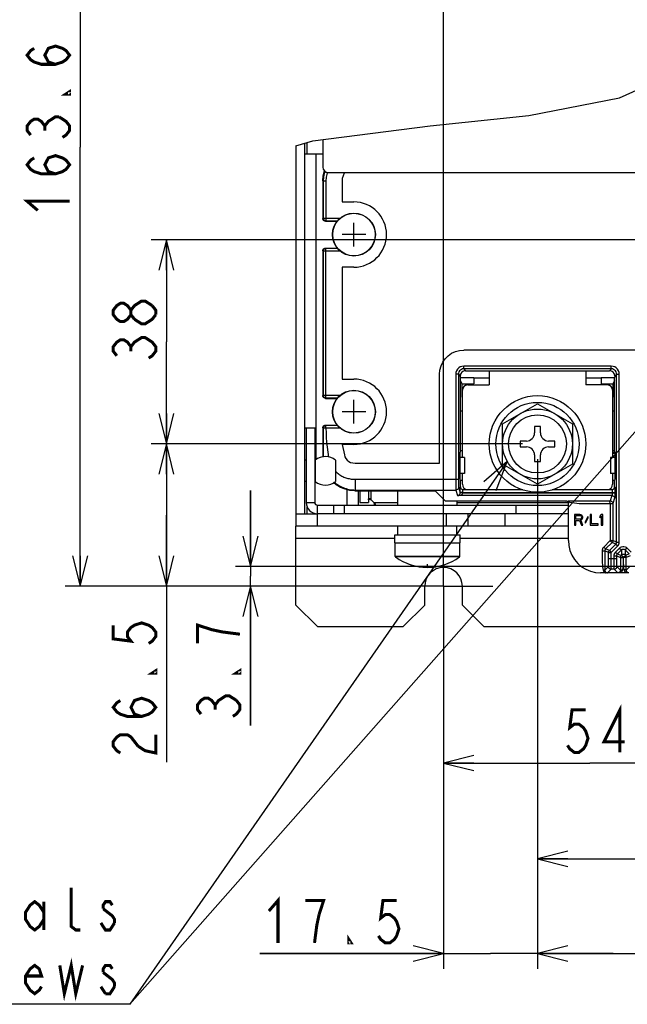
# Model space of a CAD drawing. Extents: x 29 to 410, y 35 to 287.
# Tile 24 of 46: x 203 to 243, y 74 to 139. Entities that reach past the tile are written whole.
import ezdxf

# ---------------------------------------------------------------- set-up
doc = ezdxf.new("R2010")
doc.units = 0
doc.header["$LTSCALE"] = 23.1
doc.linetypes.add('CENTER', pattern=[0.6, 0.375, -0.075, 0.075, -0.075])
doc.layers.get('0').update_dxf_attribs({"linetype": 'CONTINUOUS'})
for name, color, linetype in [('ALL_CURVE', 7, 'CONTINUOUS'), ('ALL_DIM', 7, 'CONTINUOUS'), ('ALL_NOTE', 7, 'CONTINUOUS'), ('DEFAULT_1', 7, 'CENTER')]:
    doc.layers.add(name, color=color, linetype=linetype)
doc.dimstyles.get("Standard").update_dxf_attribs({"dimtxt": 2.5, "dimasz": 2.5, "dimexe": 1.25, "dimexo": 0.625, "dimtad": 1, "dimcen": 2.5, "dimazin": 3, "dimtfac": 1, "dimtmove": 0, "dimatfit": 3})

# ---------------------------------------------------------------- blocks, each defined once
blk = doc.blocks.new('_OPEN')
at = {"color": 0, "linetype": 'BYBLOCK'}
for p, q in [((0, 0), (-1, 0.25)), ((-1, -0.25), (0, 0)), ((-1, 0), (0, 0))]:
    blk.add_line(p, q, dxfattribs=at)
blk = doc.blocks.new('*D13')
at = {"layer": 'ALL_DIM', "color": 2, "linetype": 'CONTINUOUS'}
for p, q in [((237.052, 110.441), (237.052, 76.845)), ((230.857, 101.06), (230.857, 76.845)), ((230.857, 77.845), (218.734, 77.845)), ((218.734, 77.845), (233.955, 77.845)), ((242.052, 77.845), (233.955, 77.845)), ((237.052, 77.845), (242.052, 77.845))]:
    blk.add_line(p, q, dxfattribs=at)
at = {"layer": 'ALL_DIM', "color": 2, "linetype": 'CONTINUOUS', "xscale": 2, "yscale": 2, "zscale": 2}
blk.add_blockref('_OPEN', (230.857, 77.845), dxfattribs=at)
at = {"layer": 'ALL_DIM', "color": 2, "linetype": 'CONTINUOUS', "xscale": 2, "yscale": 2, "zscale": 2, "rotation": 180}
blk.add_blockref('_OPEN', (237.052, 77.845), dxfattribs=at)
blk = doc.blocks.new('*D14')
at = {"layer": 'ALL_DIM', "color": 2, "linetype": 'CONTINUOUS'}
for p, q in [((237.052, 110.441), (237.052, 76.845)), ((293.692, 110.441), (293.692, 76.845)), ((237.052, 77.845), (265.372, 77.845)), ((293.692, 77.845), (265.372, 77.845))]:
    blk.add_line(p, q, dxfattribs=at)
at = {"layer": 'ALL_DIM', "color": 2, "linetype": 'CONTINUOUS', "xscale": 2, "yscale": 2, "zscale": 2, "rotation": 180}
blk.add_blockref('_OPEN', (237.052, 77.845), dxfattribs=at)
at = {"layer": 'ALL_DIM', "color": 2, "linetype": 'CONTINUOUS', "xscale": 2, "yscale": 2, "zscale": 2}
blk.add_blockref('_OPEN', (293.692, 77.845), dxfattribs=at)
blk = doc.blocks.new('*D16')
at = {"layer": 'ALL_DIM', "color": 2, "linetype": 'CONTINUOUS'}
for p, q in [((254.044, 123.893), (254.044, 83.091)), ((237.052, 110.441), (237.052, 83.091)), ((237.052, 84.091), (245.548, 84.091)), ((254.044, 84.091), (245.548, 84.091))]:
    blk.add_line(p, q, dxfattribs=at)
at = {"layer": 'ALL_DIM', "color": 2, "linetype": 'CONTINUOUS', "xscale": 2, "yscale": 2, "zscale": 2, "rotation": 180}
blk.add_blockref('_OPEN', (237.052, 84.091), dxfattribs=at)
at = {"layer": 'ALL_DIM', "color": 2, "linetype": 'CONTINUOUS', "xscale": 2, "yscale": 2, "zscale": 2}
blk.add_blockref('_OPEN', (254.044, 84.091), dxfattribs=at)
blk = doc.blocks.new('*D17')
at = {"layer": 'ALL_DIM', "color": 2, "linetype": 'CONTINUOUS'}
for p, q in [((250.15, 102.37), (250.15, 89.404)), ((230.857, 101.06), (230.857, 89.404)), ((230.857, 90.404), (240.504, 90.404)), ((250.15, 90.404), (240.504, 90.404))]:
    blk.add_line(p, q, dxfattribs=at)
at = {"layer": 'ALL_DIM', "color": 2, "linetype": 'CONTINUOUS', "xscale": 2, "yscale": 2, "zscale": 2, "rotation": 180}
blk.add_blockref('_OPEN', (230.857, 90.404), dxfattribs=at)
at = {"layer": 'ALL_DIM', "color": 2, "linetype": 'CONTINUOUS', "xscale": 2, "yscale": 2, "zscale": 2}
blk.add_blockref('_OPEN', (250.15, 90.404), dxfattribs=at)
blk = doc.blocks.new('*D19')
at = {"layer": 'ALL_DIM', "color": 2, "linetype": 'CONTINUOUS'}
for p, q in [((218.126, 103.37), (218.126, 108.37)), ((218.126, 108.37), (218.126, 102.715)), ((249.15, 103.37), (217.126, 103.37)), ((218.126, 92.878), (218.126, 102.715)), ((229.857, 102.06), (217.126, 102.06)), ((218.126, 102.06), (218.126, 92.878))]:
    blk.add_line(p, q, dxfattribs=at)
at = {"layer": 'ALL_DIM', "color": 2, "linetype": 'CONTINUOUS', "xscale": 2, "yscale": 2, "zscale": 2}
for p, rotation in [((218.126, 103.37), 270), ((218.126, 102.06), 90)]:
    blk.add_blockref('_OPEN', p, dxfattribs=dict(at, rotation=rotation))
blk = doc.blocks.new('*D20')
at = {"layer": 'ALL_DIM', "color": 2, "linetype": 'CONTINUOUS'}
for p, q in [((236.052, 111.441), (211.573, 111.441)), ((212.573, 111.441), (212.573, 106.751)), ((212.573, 102.06), (212.573, 106.751)), ((212.573, 106.751), (212.573, 90.464)), ((229.857, 102.06), (211.573, 102.06))]:
    blk.add_line(p, q, dxfattribs=at)
at = {"layer": 'ALL_DIM', "color": 2, "linetype": 'CONTINUOUS', "xscale": 2, "yscale": 2, "zscale": 2}
for p, rotation in [((212.573, 111.441), 90), ((212.573, 102.06), 270)]:
    blk.add_blockref('_OPEN', p, dxfattribs=dict(at, rotation=rotation))
blk = doc.blocks.new('*D21')
at = {"layer": 'ALL_DIM', "color": 2, "linetype": 'CONTINUOUS'}
for p, q in [((253.044, 124.893), (211.573, 124.893)), ((212.573, 124.893), (212.573, 118.167)), ((212.573, 111.441), (212.573, 118.167)), ((236.052, 111.441), (211.573, 111.441))]:
    blk.add_line(p, q, dxfattribs=at)
at = {"layer": 'ALL_DIM', "color": 2, "linetype": 'CONTINUOUS', "xscale": 2, "yscale": 2, "zscale": 2}
for p, rotation in [((212.573, 124.893), 90), ((212.573, 111.441), 270)]:
    blk.add_blockref('_OPEN', p, dxfattribs=dict(at, rotation=rotation))
blk = doc.blocks.new('*D22')
at = {"layer": 'ALL_DIM', "color": 2, "linetype": 'CONTINUOUS'}
for p, q in [((265.629, 159.959), (205.892, 159.959)), ((206.892, 159.959), (206.892, 131.01)), ((206.892, 102.06), (206.892, 131.01)), ((229.857, 102.06), (205.892, 102.06))]:
    blk.add_line(p, q, dxfattribs=at)
at = {"layer": 'ALL_DIM', "color": 2, "linetype": 'CONTINUOUS', "xscale": 2, "yscale": 2, "zscale": 2}
for p, rotation in [((206.892, 159.959), 90), ((206.892, 102.06), 270)]:
    blk.add_blockref('_OPEN', p, dxfattribs=dict(at, rotation=rotation))
blk = doc.blocks.new('*D28')
at = {"layer": 'ALL_DIM', "color": 2, "linetype": 'CONTINUOUS'}
for p, q in [((230.857, 103.06), (230.857, 195.357)), ((264.682, 189.402), (264.682, 195.357)), ((230.857, 194.357), (247.77, 194.357)), ((264.682, 194.357), (247.77, 194.357)), ((264.682, 182.765), (264.682, 187.36)), ((264.682, 169.809), (264.682, 180.808))]:
    blk.add_line(p, q, dxfattribs=at)
at = {"layer": 'ALL_DIM', "color": 2, "linetype": 'CONTINUOUS', "xscale": 2, "yscale": 2, "zscale": 2, "rotation": 180}
blk.add_blockref('_OPEN', (230.857, 194.357), dxfattribs=at)
at = {"layer": 'ALL_DIM', "color": 2, "linetype": 'CONTINUOUS', "xscale": 2, "yscale": 2, "zscale": 2}
blk.add_blockref('_OPEN', (264.682, 194.357), dxfattribs=at)
blk = doc.blocks.new('*D29')
at = {"layer": 'ALL_DIM', "color": 2, "linetype": 'CONTINUOUS'}
for p, q in [((230.857, 103.06), (230.857, 189.301)), ((265.744, 164.676), (265.744, 189.301)), ((230.857, 188.301), (248.301, 188.301)), ((265.744, 188.301), (248.301, 188.301))]:
    blk.add_line(p, q, dxfattribs=at)
at = {"layer": 'ALL_DIM', "color": 2, "linetype": 'CONTINUOUS', "xscale": 2, "yscale": 2, "zscale": 2, "rotation": 180}
blk.add_blockref('_OPEN', (230.857, 188.301), dxfattribs=at)
at = {"layer": 'ALL_DIM', "color": 2, "linetype": 'CONTINUOUS', "xscale": 2, "yscale": 2, "zscale": 2}
blk.add_blockref('_OPEN', (265.744, 188.301), dxfattribs=at)
blk = doc.blocks.new('*D30')
at = {"layer": 'ALL_DIM', "color": 2, "linetype": 'CONTINUOUS'}
for p, q in [((230.857, 103.06), (230.857, 182.751)), ((266.629, 160.959), (266.629, 182.751)), ((230.857, 181.751), (248.743, 181.751)), ((266.629, 181.751), (248.743, 181.751))]:
    blk.add_line(p, q, dxfattribs=at)
at = {"layer": 'ALL_DIM', "color": 2, "linetype": 'CONTINUOUS', "xscale": 2, "yscale": 2, "zscale": 2, "rotation": 180}
blk.add_blockref('_OPEN', (230.857, 181.751), dxfattribs=at)
at = {"layer": 'ALL_DIM', "color": 2, "linetype": 'CONTINUOUS', "xscale": 2, "yscale": 2, "zscale": 2}
blk.add_blockref('_OPEN', (266.629, 181.751), dxfattribs=at)
blk = doc.blocks.new('*D33')
at = {"layer": 'ALL_DIM', "color": 2, "linetype": 'CONTINUOUS'}
for p, q in [((230.857, 103.06), (230.857, 201.911)), ((291.133, 160.959), (291.133, 201.911)), ((230.857, 200.911), (260.995, 200.911)), ((291.133, 200.911), (260.995, 200.911))]:
    blk.add_line(p, q, dxfattribs=at)
at = {"layer": 'ALL_DIM', "color": 2, "linetype": 'CONTINUOUS', "xscale": 2, "yscale": 2, "zscale": 2, "rotation": 180}
blk.add_blockref('_OPEN', (230.857, 200.911), dxfattribs=at)
at = {"layer": 'ALL_DIM', "color": 2, "linetype": 'CONTINUOUS', "xscale": 2, "yscale": 2, "zscale": 2}
blk.add_blockref('_OPEN', (291.133, 200.911), dxfattribs=at)
blk = doc.blocks.new('*D34')
at = {"layer": 'ALL_DIM', "color": 2, "linetype": 'CONTINUOUS'}
for p, q in [((230.857, 103.06), (230.857, 207.702)), ((290.234, 201.948), (290.234, 207.702)), ((230.857, 206.702), (260.545, 206.702)), ((290.234, 206.702), (260.545, 206.702)), ((290.234, 164.556), (290.234, 199.821))]:
    blk.add_line(p, q, dxfattribs=at)
at = {"layer": 'ALL_DIM', "color": 2, "linetype": 'CONTINUOUS', "xscale": 2, "yscale": 2, "zscale": 2, "rotation": 180}
blk.add_blockref('_OPEN', (230.857, 206.702), dxfattribs=at)
at = {"layer": 'ALL_DIM', "color": 2, "linetype": 'CONTINUOUS', "xscale": 2, "yscale": 2, "zscale": 2}
blk.add_blockref('_OPEN', (290.234, 206.702), dxfattribs=at)

msp = doc.modelspace()

# ---------------------------------------------------------------- linework, layer by layer
at = {"color": 7, "linetype": 'CONTINUOUS'}
for p, q in [((242.461, 134.268), (247.606, 136.565)), ((236.485, 133.096), (242.461, 134.268)), ((229.963, 132.414), (236.485, 133.096)), ((222.245, 131.421), (229.963, 132.414)), ((221.122, 131.089), (222.245, 131.421)), ((221.122, 131.089), (221.122, 106.025)), ((222.892, 130.557), (221.689, 130.557)), ((222.432, 130.557), (222.432, 110.401)), ((222.892, 128.788), (222.892, 126.309)), ((222.92, 128.76), (222.892, 128.788)), ((222.92, 128.76), (222.92, 126.337)), ((224.159, 128.76), (224.159, 127.399)), ((224.159, 127.399), (224.945, 127.399)), ((222.892, 126.309), (222.92, 126.337)), ((222.92, 126.337), (224.047, 126.337)), ((223.069, 126.132), (223.097, 126.16)), ((223.069, 126.132), (223.84, 126.132)), ((223.097, 126.16), (223.866, 126.16)), ((222.892, 124.185), (222.892, 114.627)), ((222.92, 124.157), (222.892, 124.185)), ((222.92, 124.157), (222.92, 114.655)), ((224.047, 124.157), (222.92, 124.157)), ((223.097, 124.334), (223.069, 124.362)), ((223.069, 124.362), (223.841, 124.362)), ((223.097, 114.478), (223.097, 124.334)), ((223.866, 124.334), (223.097, 124.334)), ((224.159, 123.095), (224.159, 115.717)), ((224.945, 123.095), (224.159, 123.095)), ((246.259, 117.633), (232.188, 117.633)), ((232.188, 116.394), (232.188, 116.571)), ((241.917, 116.571), (232.188, 116.571)), ((232.188, 116.394), (232.308, 116.274)), ((241.917, 116.394), (232.188, 116.394)), ((232.308, 116.274), (241.796, 116.274)), ((233.866, 116.274), (233.866, 115.335)), ((240.238, 116.274), (240.238, 115.335)), ((241.917, 116.394), (241.796, 116.274)), ((241.917, 116.394), (241.917, 116.571)), ((224.159, 115.717), (224.945, 115.717)), ((230.595, 110.173), (230.595, 116.04)), ((231.657, 116.04), (231.657, 109.111)), ((231.834, 116.04), (231.657, 116.04)), ((231.834, 116.04), (231.954, 115.92)), ((231.834, 116.04), (231.834, 109.111)), ((231.954, 115.92), (231.954, 115.866)), ((231.97, 115.82), (231.954, 115.866)), ((232.081, 115.406), (231.964, 115.609)), ((231.964, 113.636), (231.964, 115.609)), ((231.97, 115.609), (231.97, 115.82)), ((231.97, 115.82), (232.852, 115.82)), ((232.852, 115.82), (232.855, 115.811)), ((232.852, 115.82), (232.852, 115.409)), ((232.855, 115.811), (232.855, 115.406)), ((232.855, 115.811), (233.866, 115.811)), ((240.238, 115.811), (241.247, 115.811)), ((241.247, 115.811), (241.25, 115.82)), ((241.247, 115.811), (241.247, 115.406)), ((241.25, 115.82), (241.25, 115.409)), ((241.25, 115.82), (242.135, 115.82)), ((242.141, 115.609), (242.024, 115.406)), ((242.15, 115.866), (242.135, 115.82)), ((242.135, 115.609), (242.135, 115.82)), ((242.141, 113.636), (242.141, 115.609)), ((242.271, 116.04), (242.15, 115.92)), ((242.15, 115.92), (242.15, 115.866)), ((242.271, 104.967), (242.271, 116.04)), ((242.271, 116.04), (242.448, 116.04)), ((242.448, 104.967), (242.448, 116.04)), ((232.081, 115.409), (232.852, 115.409)), ((232.096, 113.636), (232.081, 115.406)), ((232.081, 115.406), (232.855, 115.406)), ((232.096, 110.556), (232.096, 114.981)), ((232.45, 115.335), (233.866, 115.335)), ((232.852, 115.409), (232.855, 115.406)), ((241.654, 115.335), (240.238, 115.335)), ((241.247, 115.406), (241.25, 115.409)), ((241.247, 115.406), (242.024, 115.406)), ((241.25, 115.409), (242.024, 115.409)), ((242.024, 115.406), (242.008, 113.636)), ((242.008, 114.981), (242.008, 110.556)), ((222.892, 114.627), (222.92, 114.655)), ((222.92, 114.655), (224.047, 114.655)), ((223.069, 114.45), (223.097, 114.478)), ((223.069, 114.45), (223.84, 114.45)), ((223.097, 114.478), (223.866, 114.478)), ((231.964, 113.636), (232.096, 113.636)), ((231.973, 111.003), (231.973, 113.636)), ((234.751, 112.77), (237.052, 114.098)), ((237.052, 114.098), (239.353, 112.77)), ((242.008, 113.636), (242.141, 113.636)), ((242.132, 111.003), (242.132, 113.636)), ((221.689, 112.503), (222.432, 112.503)), ((221.795, 112.503), (221.795, 107.583)), ((222.92, 112.475), (222.892, 112.503)), ((222.892, 112.503), (222.892, 110.581)), ((223.097, 112.652), (223.069, 112.68)), ((223.069, 112.68), (223.841, 112.68)), ((223.866, 112.652), (223.097, 112.652)), ((223.098, 112.475), (223.098, 112.652)), ((224.047, 112.475), (223.098, 112.475)), ((234.751, 110.113), (234.751, 112.77)), ((236.857, 112.592), (236.857, 112.167)), ((237.247, 112.592), (236.857, 112.592)), ((237.247, 112.167), (237.247, 112.592)), ((239.353, 112.77), (239.353, 110.113)), ((224.159, 111.413), (224.322, 110.715)), ((224.945, 111.413), (224.159, 111.413)), ((235.902, 111.636), (235.902, 111.247)), ((236.326, 111.636), (235.902, 111.636)), ((235.902, 111.247), (236.326, 111.247)), ((238.203, 111.636), (237.778, 111.636)), ((237.778, 111.247), (238.203, 111.247)), ((238.203, 111.247), (238.203, 111.636)), ((221.795, 110.379), (221.689, 110.379)), ((222.392, 110.379), (222.361, 110.379)), ((222.392, 110.379), (222.392, 108.963)), ((223.737, 110.379), (223.737, 108.963)), ((231.973, 111.003), (231.942, 110.91)), ((231.942, 109.14), (231.942, 110.91)), ((232.238, 110.556), (231.942, 110.556)), ((231.973, 111.003), (232.096, 111.003)), ((232.238, 110.556), (232.238, 109.494)), ((236.857, 110.716), (236.857, 110.291)), ((237.247, 110.291), (237.247, 110.716)), ((241.867, 110.556), (241.867, 109.494)), ((242.162, 110.556), (241.867, 110.556)), ((242.008, 111.003), (242.132, 111.003)), ((242.008, 110.899), (242.162, 110.899)), ((242.008, 110.828), (242.162, 110.828)), ((242.162, 110.91), (242.132, 111.003)), ((242.162, 110.91), (242.162, 109.14)), ((225.034, 110.173), (230.595, 110.173)), ((237.052, 108.784), (234.751, 110.113)), ((236.857, 110.291), (237.247, 110.291)), ((239.353, 110.113), (237.052, 108.784)), ((232.238, 109.494), (231.942, 109.494)), ((231.973, 109.047), (231.942, 109.14)), ((232.096, 108.786), (232.096, 109.494)), ((242.162, 109.494), (241.867, 109.494)), ((242.008, 109.494), (242.008, 108.786)), ((242.162, 109.14), (242.132, 109.047)), ((221.795, 108.963), (221.689, 108.963)), ((222.392, 108.963), (222.361, 108.963)), ((231.842, 108.581), (231.957, 108.236)), ((231.963, 108.6), (231.973, 108.609)), ((231.973, 108.609), (231.973, 109.047)), ((231.973, 109.047), (232.096, 109.047)), ((232.14, 108.423), (232.15, 108.432)), ((236.085, 108.423), (232.14, 108.423)), ((232.15, 108.432), (236.062, 108.432)), ((241.964, 108.423), (238.019, 108.423)), ((238.042, 108.432), (241.955, 108.432)), ((241.955, 108.432), (241.964, 108.423)), ((242.008, 109.047), (242.132, 109.047)), ((242.132, 108.609), (242.132, 109.047)), ((242.132, 108.609), (242.141, 108.6)), ((225.015, 108.347), (225.034, 108.404)), ((225.015, 108.347), (230.143, 108.347)), ((225.034, 108.404), (231.666, 108.404)), ((225.335, 108.347), (225.335, 107.583)), ((225.911, 107.804), (225.936, 107.799)), ((225.936, 107.799), (226.078, 107.756)), ((227.83, 107.406), (227.83, 108.347)), ((230.319, 108.338), (230.979, 107.679)), ((231.666, 108.404), (231.786, 108.041)), ((241.964, 108.041), (231.786, 108.041)), ((231.957, 108.246), (242.147, 108.246)), ((232.134, 108.236), (231.957, 108.236)), ((232.134, 108.218), (231.957, 108.227)), ((232.134, 108.218), (242.147, 108.218)), ((241.964, 108.041), (241.846, 107.688)), ((241.97, 108.246), (241.97, 108.218)), ((242.141, 107.864), (242.023, 107.511)), ((242.147, 108.246), (242.147, 108.218)), ((221.795, 107.583), (222.361, 107.583)), ((222.538, 106.025), (222.538, 107.406)), ((223.6, 107.406), (223.6, 106.839)), ((224.308, 107.406), (224.308, 106.839)), ((225.335, 107.583), (225.901, 107.583)), ((238.911, 107.679), (230.979, 107.679)), ((231.76, 107.406), (231.76, 107.679)), ((235.636, 106.839), (235.636, 107.406)), ((239.088, 105.069), (239.088, 107.502)), ((240.278, 107.511), (240.86, 107.511)), ((241.846, 107.511), (241.846, 105.069)), ((241.941, 107.511), (242.023, 107.511)), ((242.023, 107.511), (242.023, 105.069)), ((221.122, 106.839), (221.689, 106.839)), ((239.088, 106.839), (222.538, 106.839)), ((231.034, 106.839), (231.034, 106.025)), ((232.45, 106.839), (232.45, 106.025)), ((234.928, 106.025), (234.928, 106.839)), ((239.492, 106.794), (239.492, 106.086)), ((239.846, 106.794), (239.492, 106.794)), ((239.581, 106.493), (239.581, 106.718)), ((239.581, 106.718), (239.861, 106.718)), ((239.861, 106.493), (239.581, 106.493)), ((239.92, 106.779), (239.846, 106.794)), ((239.861, 106.718), (239.905, 106.703)), ((239.905, 106.508), (239.861, 106.493)), ((239.905, 106.703), (239.935, 106.673)), ((239.935, 106.538), (239.905, 106.508)), ((239.979, 106.734), (239.92, 106.779)), ((239.935, 106.673), (239.949, 106.628)), ((239.949, 106.583), (239.935, 106.538)), ((239.949, 106.628), (239.949, 106.583)), ((240.023, 106.673), (239.979, 106.734)), ((239.979, 106.462), (240.023, 106.523)), ((240.038, 106.628), (240.023, 106.673)), ((240.023, 106.523), (240.038, 106.568)), ((240.038, 106.568), (240.038, 106.628)), ((240.362, 106.643), (240.171, 106.267)), ((240.215, 106.236), (240.407, 106.613)), ((240.407, 106.613), (240.362, 106.643)), ((240.613, 106.794), (240.525, 106.794)), ((240.525, 106.794), (240.525, 106.086)), ((240.613, 106.176), (240.613, 106.794)), ((241.262, 106.794), (241.174, 106.688)), ((241.174, 106.688), (241.174, 106.568)), ((241.174, 106.568), (241.262, 106.673)), ((241.351, 106.794), (241.262, 106.794)), ((241.262, 106.673), (241.262, 106.086)), ((241.351, 106.086), (241.351, 106.794)), ((227.848, 105.459), (227.848, 106.025)), ((231.742, 105.459), (231.742, 106.025)), ((239.492, 106.086), (239.581, 106.086)), ((239.581, 106.086), (239.581, 106.402)), ((239.581, 106.402), (239.831, 106.402)), ((239.831, 106.402), (239.949, 106.086)), ((239.92, 106.432), (239.979, 106.462)), ((240.053, 106.086), (239.92, 106.432)), ((239.949, 106.086), (240.053, 106.086)), ((240.171, 106.267), (240.215, 106.236)), ((240.525, 106.086), (241.056, 106.086)), ((241.056, 106.176), (240.613, 106.176)), ((241.056, 106.086), (241.056, 106.176)), ((241.262, 106.086), (241.351, 106.086)), ((227.636, 104.928), (227.636, 105.459)), ((227.636, 105.459), (231.955, 105.459)), ((231.955, 104.928), (231.955, 105.459)), ((227.636, 104.928), (231.955, 104.928)), ((227.671, 104.025), (227.671, 104.928)), ((231.919, 104.025), (231.919, 104.928)), ((241.846, 105.069), (241.419, 104.642)), ((241.419, 104.642), (241.544, 104.517)), ((241.972, 104.944), (241.544, 104.517)), ((241.791, 104.414), (242.219, 104.842)), ((241.913, 105.002), (241.972, 104.944)), ((241.917, 104.289), (242.344, 104.717)), ((242.219, 104.842), (241.972, 104.944)), ((242.271, 104.967), (242.023, 105.069)), ((242.203, 104.317), (242.466, 104.579)), ((242.219, 104.842), (242.344, 104.717)), ((242.271, 104.967), (242.448, 104.967)), ((242.466, 104.579), (242.591, 104.454)), ((242.966, 104.579), (242.841, 104.454)), ((242.966, 104.579), (243.229, 104.317)), ((231.919, 104.025), (227.671, 104.025)), ((231.905, 103.997), (227.685, 103.997)), ((241.315, 104.392), (241.492, 104.392)), ((241.74, 104.289), (241.492, 104.392)), ((241.492, 104.392), (241.492, 104.17)), ((241.791, 104.414), (241.544, 104.517)), ((241.74, 104.289), (241.917, 104.289)), ((241.74, 103.894), (241.74, 104.289)), ((241.74, 103.894), (242.277, 103.894)), ((241.791, 104.414), (241.917, 104.289)), ((241.917, 103.894), (241.917, 104.289)), ((242.1, 104.067), (242.277, 104.067)), ((242.1, 103.894), (242.1, 104.067)), ((242.203, 104.317), (242.329, 104.192)), ((242.277, 104.067), (242.524, 103.964)), ((242.277, 103.894), (242.277, 104.067)), ((242.329, 104.192), (242.591, 104.454)), ((242.329, 104.192), (242.576, 104.089)), ((242.524, 103.964), (242.59, 103.964)), ((242.591, 104.105), (242.576, 104.089)), ((242.591, 104.454), (242.591, 104.105)), ((242.716, 103.98), (242.701, 103.964)), ((242.731, 103.964), (242.716, 103.98)), ((242.841, 104.454), (243.104, 104.192)), ((242.841, 104.454), (242.841, 104.105)), ((242.857, 104.089), (242.841, 104.105)), ((243.104, 104.192), (242.857, 104.089)), ((243.156, 104.067), (242.908, 103.964)), ((242.908, 103.819), (242.908, 103.964)), ((241.491, 103.124), (241.731, 103.363)), ((242.525, 103.124), (242.286, 103.363)), ((243.147, 103.363), (242.907, 103.124)), ((241.635, 102.945), (241.211, 102.945)), ((241.666, 102.945), (241.635, 102.945)), ((241.666, 102.945), (241.908, 103.186)), ((242.109, 103.186), (241.908, 103.186)), ((242.35, 102.945), (242.109, 103.186)), ((242.371, 102.945), (242.35, 102.945)), ((242.517, 102.945), (242.499, 102.945))]:
    msp.add_line(p, q, dxfattribs=at)
at = {"color": 3, "linetype": 'CONTINUOUS'}
for p, q in [((221.689, 131.257), (221.689, 106.839)), ((221.866, 130.557), (221.866, 131.309)), ((222.892, 131.504), (222.892, 129.69)), ((223.246, 129.336), (307.498, 129.336)), ((222.361, 112.503), (222.361, 107.583)), ((224.485, 108.42), (224.485, 107.406)), ((225.229, 108.347), (225.229, 107.406)), ((225.901, 108.347), (225.901, 107.583)), ((226.078, 107.756), (226.078, 108.347)), ((221.866, 106.839), (221.866, 107.271)), ((222.538, 107.406), (239.088, 107.406)), ((226.252, 107.583), (227.83, 107.583)), ((231.76, 107.583), (239.067, 107.583)), ((221.689, 106.839), (222.538, 106.839)), ((221.122, 100.821), (221.122, 106.025)), ((239.088, 106.025), (221.122, 106.025)), ((227.636, 105.211), (221.122, 105.211)), ((239.088, 105.211), (231.955, 105.211)), ((229.618, 100.821), (229.618, 102.06)), ((232.096, 100.821), (232.096, 102.06)), ((221.122, 100.821), (222.538, 99.405)), ((228.202, 99.405), (229.618, 100.821)), ((232.096, 100.821), (233.512, 99.405)), ((222.538, 99.405), (228.202, 99.405)), ((233.512, 99.405), (297.232, 99.405))]:
    msp.add_line(p, q, dxfattribs=at)
at = {"color": 7, "linetype": 'CONTINUOUS'}
for points in [[(222.892, 128.788), (222.918, 129.12), (222.996, 129.443)], [(223.024, 129.414), (223.006, 129.357), (222.98, 129.26), (222.958, 129.161), (222.942, 129.062), (222.93, 128.961), (222.922, 128.861), (222.92, 128.76)], [(223.18, 129.343), (223.17, 129.309), (223.148, 129.219), (223.13, 129.128), (223.115, 129.037), (223.105, 128.945), (223.099, 128.852), (223.097, 128.76)], [(224.337, 129.336), (224.308, 129.296), (224.225, 129.125), (224.176, 128.945), (224.159, 128.76)], [(223.097, 128.76), (222.994, 128.76), (222.955, 128.76), (222.929, 128.76), (222.92, 128.76)], [(223.097, 128.76), (223.097, 128.203), (223.097, 127.614), (223.097, 126.992), (223.097, 126.16)], [(223.069, 126.132), (223.023, 126.138), (222.981, 126.156), (222.944, 126.184), (222.916, 126.221), (222.898, 126.263), (222.892, 126.309)], [(222.92, 126.337), (222.926, 126.292), (222.943, 126.249), (222.972, 126.212), (223.008, 126.184), (223.051, 126.166), (223.097, 126.16)], [(222.892, 124.185), (222.898, 124.231), (222.916, 124.274), (222.944, 124.31), (222.981, 124.339), (223.023, 124.356), (223.069, 124.362)], [(222.92, 124.157), (222.926, 124.203), (222.943, 124.245), (222.972, 124.282), (223.008, 124.31), (223.051, 124.328), (223.097, 124.334)], [(230.595, 116.04), (230.619, 116.317), (230.691, 116.585), (230.808, 116.837), (230.968, 117.064), (231.163, 117.26), (231.391, 117.419), (231.643, 117.537), (231.911, 117.609), (232.188, 117.633)], [(232.188, 116.571), (232.069, 116.558), (231.957, 116.519), (231.857, 116.455), (231.773, 116.371), (231.709, 116.271), (231.67, 116.159), (231.657, 116.04)], [(232.188, 116.394), (232.109, 116.385), (232.034, 116.359), (231.967, 116.317), (231.911, 116.261), (231.869, 116.194), (231.843, 116.119), (231.834, 116.04)], [(232.308, 116.274), (232.217, 116.262), (232.131, 116.226), (232.058, 116.17), (232.002, 116.097), (231.966, 116.011), (231.954, 115.92)], [(242.15, 115.92), (242.138, 116.011), (242.103, 116.097), (242.046, 116.17), (241.973, 116.226), (241.888, 116.262), (241.796, 116.274)], [(242.448, 116.04), (242.434, 116.159), (242.395, 116.271), (242.332, 116.371), (242.248, 116.455), (242.147, 116.518), (242.035, 116.558), (241.917, 116.571)], [(242.271, 116.04), (242.262, 116.119), (242.236, 116.194), (242.193, 116.261), (242.137, 116.317), (242.07, 116.359), (241.996, 116.385), (241.917, 116.394)], [(223.069, 114.45), (223.023, 114.456), (222.981, 114.474), (222.944, 114.502), (222.916, 114.539), (222.898, 114.581), (222.892, 114.627)], [(222.92, 114.655), (222.926, 114.61), (222.943, 114.567), (222.972, 114.53), (223.008, 114.502), (223.051, 114.484), (223.097, 114.478)], [(222.892, 112.503), (222.898, 112.549), (222.916, 112.592), (222.944, 112.628), (222.981, 112.657), (223.023, 112.674), (223.069, 112.68)], [(222.92, 112.475), (222.92, 112.181), (222.92, 111.876), (222.919, 111.561), (222.919, 111.234), (222.918, 110.896), (222.917, 110.585)], [(222.92, 112.475), (222.929, 112.53), (222.954, 112.579), (222.993, 112.619), (223.042, 112.644), (223.097, 112.652)], [(223.098, 112.475), (223.053, 112.475), (223.01, 112.474), (222.974, 112.474), (222.946, 112.474), (222.928, 112.475), (222.922, 112.475)], [(223.098, 112.475), (223.106, 112.181), (223.122, 111.876), (223.146, 111.561), (223.179, 111.234), (223.221, 110.896), (223.269, 110.575)], [(224.322, 110.715), (224.355, 110.595), (224.413, 110.481), (224.496, 110.38), (224.6, 110.295), (224.724, 110.23), (224.868, 110.188), (225.034, 110.173)], [(223.737, 109.637), (223.779, 109.595), (223.838, 109.542), (223.898, 109.493), (223.96, 109.446), (224.023, 109.403), (224.087, 109.364), (224.152, 109.327), (224.217, 109.294), (224.284, 109.263), (224.351, 109.236), (224.418, 109.211), (224.486, 109.19), (224.554, 109.171), (224.623, 109.155), (224.691, 109.141), (224.76, 109.13), (224.828, 109.122), (224.897, 109.116), (224.965, 109.112), (225.034, 109.111)], [(225.034, 109.111), (225.034, 108.959), (225.035, 108.814), (225.035, 108.682), (225.035, 108.571), (225.035, 108.485), (225.034, 108.429), (225.034, 108.404)], [(225.034, 109.111), (225.359, 109.111), (225.71, 109.111), (226.927, 109.111)], [(226.927, 109.111), (227.391, 109.111), (231.834, 109.111)], [(231.657, 109.111), (231.657, 108.978), (231.657, 108.849), (231.658, 108.73), (231.659, 108.624), (231.661, 108.536), (231.662, 108.468), (231.664, 108.424), (231.666, 108.404)], [(231.834, 109.111), (231.834, 109.011), (231.834, 108.915), (231.835, 108.825), (231.836, 108.746), (231.838, 108.68), (231.839, 108.629), (231.841, 108.596), (231.842, 108.581)], [(225.015, 108.347), (224.683, 108.373), (224.359, 108.451), (224.051, 108.578), (223.767, 108.752), (223.604, 108.892)], [(223.656, 108.92), (223.697, 108.884), (223.779, 108.82), (223.864, 108.76), (223.952, 108.704), (224.043, 108.653), (224.135, 108.606), (224.23, 108.564), (224.327, 108.527), (224.425, 108.495), (224.524, 108.467), (224.625, 108.445), (224.726, 108.427), (224.829, 108.414), (224.931, 108.407), (225.034, 108.404)], [(231.842, 108.581), (231.834, 108.526), (231.809, 108.477), (231.769, 108.438), (231.72, 108.413), (231.666, 108.404)], [(231.957, 108.236), (231.958, 108.324), (231.958, 108.398), (231.959, 108.465), (231.96, 108.52), (231.961, 108.563), (231.962, 108.59), (231.963, 108.6)], [(232.14, 108.423), (232.086, 108.432), (232.036, 108.457), (231.997, 108.496), (231.972, 108.545), (231.963, 108.6)], [(231.973, 108.609), (231.979, 108.563), (231.997, 108.521), (232.025, 108.484), (232.061, 108.456), (232.104, 108.438), (232.15, 108.432)], [(232.134, 108.236), (232.135, 108.285), (232.135, 108.322), (232.136, 108.355), (232.137, 108.383), (232.138, 108.404), (232.139, 108.418), (232.14, 108.423)], [(241.955, 108.432), (242, 108.438), (242.043, 108.456), (242.08, 108.484), (242.108, 108.521), (242.126, 108.563), (242.132, 108.609)], [(241.964, 108.423), (242.019, 108.432), (242.068, 108.457), (242.107, 108.496), (242.132, 108.545), (242.141, 108.6)], [(241.964, 108.423), (241.965, 108.418), (241.967, 108.404), (241.968, 108.383), (241.969, 108.355), (241.969, 108.322), (241.97, 108.285), (241.97, 108.246)], [(242.141, 108.6), (242.142, 108.59), (242.144, 108.563), (242.145, 108.52), (242.146, 108.465), (242.146, 108.398), (242.147, 108.324), (242.147, 108.246)], [(230.143, 108.347), (230.196, 108.346), (230.244, 108.345), (230.282, 108.343), (230.309, 108.341), (230.319, 108.338)], [(231.786, 108.041), (231.819, 108.048), (231.849, 108.06), (231.875, 108.076), (231.898, 108.095), (231.917, 108.118), (231.934, 108.144), (231.946, 108.171), (231.954, 108.199), (231.957, 108.227)], [(231.786, 108.041), (231.853, 108.046), (231.913, 108.056), (231.966, 108.071), (232.013, 108.09), (232.053, 108.111), (232.086, 108.136), (232.111, 108.162), (232.127, 108.19), (232.134, 108.218)], [(231.957, 108.227), (231.957, 108.231), (231.957, 108.236)], [(232.134, 108.218), (232.134, 108.227), (232.134, 108.236)], [(241.97, 108.218), (241.97, 108.18), (241.969, 108.143), (241.969, 108.111), (241.968, 108.083), (241.967, 108.061), (241.965, 108.047), (241.964, 108.041)], [(241.964, 108.041), (242.019, 108.032), (242.068, 108.007), (242.107, 107.968), (242.132, 107.919), (242.141, 107.864)], [(242.147, 108.218), (242.147, 108.142), (242.146, 108.069), (242.146, 108.003), (242.145, 107.948), (242.144, 107.905), (242.142, 107.877), (242.141, 107.864)], [(226.252, 107.583), (226.294, 107.44), (226.299, 107.415)], [(238.911, 107.679), (239.08, 107.681), (239.247, 107.683), (239.413, 107.685), (239.578, 107.686), (239.741, 107.687), (239.904, 107.687), (240.064, 107.688), (240.234, 107.688), (240.418, 107.688), (241.846, 107.688)], [(239.001, 107.654), (238.976, 107.666), (238.953, 107.674), (238.931, 107.678), (238.911, 107.679)], [(239.001, 107.654), (239.037, 107.626), (239.065, 107.589), (239.082, 107.547), (239.088, 107.502)], [(239.001, 107.654), (239.164, 107.614), (239.324, 107.581), (239.484, 107.555), (239.642, 107.535), (239.799, 107.521), (239.955, 107.513), (240.111, 107.511), (240.278, 107.511)], [(240.86, 107.511), (241.082, 107.511), (241.846, 107.511)], [(241.846, 107.511), (241.835, 107.553), (241.829, 107.594), (241.828, 107.63), (241.831, 107.659), (241.837, 107.679), (241.846, 107.688)], [(241.846, 107.688), (241.877, 107.685), (241.907, 107.677), (241.935, 107.664), (241.96, 107.646), (241.982, 107.624), (242, 107.599), (242.013, 107.571), (242.021, 107.542), (242.023, 107.511)], [(241.846, 107.511), (241.864, 107.508), (241.887, 107.508), (241.914, 107.509), (241.941, 107.511)], [(239.088, 105.069), (239.114, 104.737), (239.192, 104.413), (239.319, 104.105), (239.493, 103.821), (239.71, 103.567), (239.963, 103.351), (240.247, 103.177), (240.555, 103.049), (240.879, 102.971), (241.211, 102.945)], [(241.419, 104.642), (241.402, 104.623), (241.386, 104.604), (241.372, 104.583), (241.359, 104.561), (241.347, 104.539), (241.338, 104.515), (241.33, 104.491), (241.323, 104.467), (241.319, 104.442), (241.316, 104.417), (241.315, 104.392)], [(241.846, 105.069), (241.89, 105.081), (241.932, 105.087), (241.969, 105.088), (241.998, 105.085), (242.016, 105.078), (242.023, 105.069)], [(241.846, 105.069), (241.857, 105.055), (241.873, 105.038), (241.893, 105.02), (241.913, 105.002)], [(242.023, 105.069), (242.021, 105.042), (242.015, 105.015), (242.004, 104.989), (241.99, 104.965), (241.972, 104.944)], [(242.219, 104.842), (242.241, 104.868), (242.257, 104.899), (242.267, 104.932), (242.271, 104.967)], [(242.344, 104.717), (242.388, 104.77), (242.421, 104.831), (242.441, 104.898), (242.448, 104.967)], [(242.466, 104.579), (242.528, 104.629), (242.6, 104.663), (242.677, 104.681), (242.756, 104.681), (242.833, 104.663), (242.904, 104.629), (242.966, 104.579)], [(241.315, 104.392), (241.315, 104.17), (241.316, 103.965), (241.318, 103.778), (241.324, 103.611), (241.335, 103.465), (241.349, 103.338), (241.367, 103.225), (241.388, 103.124)], [(241.492, 104.17), (241.492, 103.778), (241.492, 103.611), (241.492, 103.465), (241.492, 103.338), (241.491, 103.225), (241.491, 103.124)], [(241.544, 104.517), (241.536, 104.508), (241.528, 104.498), (241.52, 104.487), (241.514, 104.476), (241.508, 104.465), (241.504, 104.453), (241.5, 104.442), (241.496, 104.429), (241.494, 104.417), (241.493, 104.404), (241.492, 104.392)], [(241.731, 103.363), (241.732, 103.375), (241.734, 103.406), (241.736, 103.456), (241.737, 103.522), (241.738, 103.602), (241.739, 103.694), (241.739, 103.792), (241.74, 103.894)], [(241.74, 104.289), (241.741, 104.308), (241.744, 104.329), (241.751, 104.35), (241.76, 104.372), (241.774, 104.394), (241.791, 104.414)], [(241.908, 103.186), (241.909, 103.202), (241.911, 103.244), (241.913, 103.31), (241.914, 103.398), (241.915, 103.505), (241.916, 103.627), (241.916, 103.758), (241.917, 103.894)], [(242.1, 104.067), (242.107, 104.136), (242.127, 104.202), (242.159, 104.263), (242.203, 104.317)], [(242.109, 103.186), (242.107, 103.202), (242.105, 103.244), (242.104, 103.31), (242.102, 103.398), (242.101, 103.505), (242.1, 103.626), (242.1, 103.758), (242.1, 103.894)], [(242.277, 104.067), (242.28, 104.101), (242.29, 104.134), (242.307, 104.165), (242.329, 104.192)], [(242.286, 103.363), (242.284, 103.375), (242.282, 103.406), (242.281, 103.456), (242.279, 103.522), (242.278, 103.602), (242.277, 103.693), (242.277, 103.792), (242.277, 103.894)], [(242.576, 104.089), (242.558, 104.068), (242.543, 104.045), (242.533, 104.019), (242.526, 103.992), (242.524, 103.964)], [(242.524, 103.964), (242.524, 103.819), (242.524, 103.561)], [(242.576, 104.089), (242.585, 104.091), (242.598, 104.086), (242.615, 104.074), (242.635, 104.056)], [(242.59, 103.964), (242.621, 103.964), (242.651, 103.962), (242.679, 103.962), (242.701, 103.964)], [(242.591, 104.454), (242.622, 104.479), (242.658, 104.496), (242.696, 104.505), (242.736, 104.505), (242.775, 104.496), (242.81, 104.479), (242.841, 104.454)], [(242.841, 104.105), (242.814, 104.127), (242.784, 104.143), (242.751, 104.153), (242.716, 104.156), (242.682, 104.153), (242.648, 104.143), (242.618, 104.127), (242.591, 104.105)], [(242.591, 104.105), (242.618, 104.077), (242.635, 104.056)], [(242.635, 104.056), (242.654, 104.041), (242.671, 104.022), (242.687, 104.005), (242.703, 103.99), (242.716, 103.98)], [(242.635, 104.056), (242.658, 104.03), (242.681, 103.999), (242.701, 103.964)], [(242.701, 103.964), (242.701, 103.819), (242.701, 103.685), (242.699, 103.561), (242.695, 103.45), (242.688, 103.352), (242.677, 103.267), (242.664, 103.192), (242.649, 103.124)], [(242.808, 104.045), (242.782, 104.023), (242.751, 104), (242.716, 103.98)], [(242.808, 104.045), (242.793, 104.026), (242.774, 104.009), (242.757, 103.993), (242.742, 103.978), (242.731, 103.964)], [(242.783, 103.124), (242.768, 103.192), (242.755, 103.267), (242.745, 103.352), (242.737, 103.449), (242.733, 103.56), (242.731, 103.684), (242.731, 103.819), (242.731, 103.964)], [(242.908, 103.964), (242.901, 103.956), (242.882, 103.949), (242.853, 103.946), (242.816, 103.947), (242.775, 103.953), (242.731, 103.964)], [(242.841, 104.105), (242.843, 104.096), (242.838, 104.083), (242.826, 104.065), (242.808, 104.045)], [(242.857, 104.089), (242.829, 104.062), (242.808, 104.045)], [(242.908, 103.964), (242.906, 103.992), (242.9, 104.019), (242.889, 104.045), (242.875, 104.068), (242.857, 104.089)], [(241.731, 103.363), (241.739, 103.309), (241.764, 103.259), (241.803, 103.22), (241.853, 103.195), (241.908, 103.186)], [(242.109, 103.186), (242.164, 103.195), (242.213, 103.22), (242.252, 103.259), (242.277, 103.309), (242.286, 103.363)], [(242.524, 103.561), (242.524, 103.45), (242.524, 103.352), (242.524, 103.267), (242.525, 103.192), (242.525, 103.124)], [(242.907, 103.124), (242.908, 103.192), (242.908, 103.267), (242.908, 103.352), (242.908, 103.449), (242.908, 103.56), (242.908, 103.819)], [(241.388, 103.124), (241.419, 103.13), (241.448, 103.133), (241.471, 103.133), (241.486, 103.13), (241.491, 103.124)], [(241.388, 103.124), (241.395, 103.101), (241.403, 103.079), (241.412, 103.059), (241.422, 103.04), (241.433, 103.022), (241.446, 103.006), (241.461, 102.99), (241.476, 102.976), (241.493, 102.964), (241.511, 102.954), (241.529, 102.945)], [(241.491, 103.124), (241.492, 103.109), (241.493, 103.094), (241.496, 103.08), (241.5, 103.066), (241.505, 103.053), (241.512, 103.04), (241.519, 103.027), (241.528, 103.015), (241.537, 103.003), (241.548, 102.992), (241.56, 102.982)], [(241.56, 102.982), (241.572, 102.973), (241.586, 102.965), (241.6, 102.959), (241.616, 102.953), (241.632, 102.949), (241.649, 102.946), (241.666, 102.945)], [(243.013, 102.945), (242.968, 102.945), (241.666, 102.945)], [(242.447, 102.976), (242.435, 102.968), (242.423, 102.962), (242.409, 102.956), (242.396, 102.952), (242.381, 102.948), (242.366, 102.946), (242.35, 102.945)], [(242.482, 102.945), (242.453, 102.945), (242.44, 102.945), (242.371, 102.945)], [(242.525, 103.124), (242.524, 103.11), (242.523, 103.096), (242.52, 103.082), (242.517, 103.069), (242.512, 103.057), (242.507, 103.045), (242.501, 103.034), (242.494, 103.023), (242.486, 103.012), (242.478, 103.002), (242.468, 102.993), (242.458, 102.984), (242.447, 102.976)], [(242.649, 103.124), (242.642, 103.101), (242.634, 103.078), (242.625, 103.058), (242.615, 103.039), (242.604, 103.022), (242.592, 103.006), (242.579, 102.991), (242.565, 102.978), (242.55, 102.965), (242.534, 102.954), (242.517, 102.945)], [(242.525, 103.124), (242.532, 103.132), (242.55, 103.136), (242.577, 103.136), (242.612, 103.132), (242.649, 103.124)], [(242.907, 103.124), (242.901, 103.132), (242.883, 103.136), (242.855, 103.136), (242.821, 103.132), (242.783, 103.124)], [(242.915, 102.945), (242.898, 102.954), (242.882, 102.965), (242.867, 102.978), (242.853, 102.991), (242.84, 103.006), (242.828, 103.022), (242.817, 103.039), (242.807, 103.058), (242.798, 103.078), (242.79, 103.101), (242.783, 103.124)], [(243.082, 102.945), (243.066, 102.946), (243.05, 102.949), (243.035, 102.952), (243.02, 102.957), (243.006, 102.963), (242.993, 102.971), (242.981, 102.979), (242.97, 102.987), (242.96, 102.997), (242.95, 103.007), (242.941, 103.018), (242.934, 103.03), (242.927, 103.042), (242.921, 103.054), (242.917, 103.067), (242.913, 103.08), (242.91, 103.094), (242.908, 103.109), (242.907, 103.124)]]:
    msp.add_lwpolyline(points, dxfattribs=at)
at = {"color": 3, "linetype": 'CONTINUOUS'}
for points in [[(225.901, 107.756), (225.903, 107.793), (225.911, 107.821), (225.924, 107.84), (225.942, 107.849), (225.953, 107.85)], [(225.953, 107.85), (225.965, 107.849), (225.991, 107.84), (226.02, 107.821), (226.05, 107.793), (226.078, 107.756)], [(226.252, 107.583), (226.288, 107.554), (226.316, 107.524), (226.335, 107.495), (226.344, 107.469), (226.345, 107.457)], [(226.345, 107.457), (226.344, 107.447), (226.335, 107.429), (226.316, 107.415), (226.288, 107.408), (226.252, 107.406)]]:
    msp.add_lwpolyline(points, dxfattribs=at)
at = {"color": 7, "linetype": 'CONTINUOUS'}
for centre, radius in [((224.945, 125.247), 1.416), ((224.945, 125.247), 1.402), ((224.945, 113.565), 1.416), ((224.945, 113.565), 1.402), ((237.052, 111.441), 3.186), ((237.052, 111.441), 2.744), ((237.052, 111.441), 2.301), ((237.052, 111.441), 1.912)]:
    msp.add_circle(centre, radius, dxfattribs=at)
at = {"color": 3, "linetype": 'CONTINUOUS'}
for centre, radius, start, end in [((223.246, 129.69), 0.354, 180, 270), ((222.538, 107.583), 0.177, 180, 270), ((225.761, 107.266), 0.584, 32.85292, 57.14708), ((230.857, 102.06), 1.239, 0, 180)]:
    msp.add_arc(centre, radius, start, end, dxfattribs=at)
at = {"color": 7, "linetype": 'CONTINUOUS'}
for centre, radius, start, end in [((224.945, 125.247), 2.152, 270, 90), ((224.945, 113.565), 2.152, 270, 90), ((232.45, 114.981), 0.354, 90, 180), ((241.654, 114.981), 0.354, 0, 90), ((236.326, 112.167), 0.531, 270, 360), ((237.778, 112.167), 0.531, 180, 270), ((236.326, 110.716), 0.531, 0, 90), ((237.778, 110.716), 0.531, 90, 180), ((223.064, 109.511), 1.098, 52.22783, 127.77217), ((223.064, 109.831), 1.098, 232.22783, 307.77217), ((232.45, 108.786), 0.354, 180, 270), ((241.654, 108.786), 0.354, 270, 360), ((222.538, 107.583), 0.743, 180, 270), ((227.707, 104.025), 0.0354, 180, 233.41893), ((229.795, 106.839), 3.54, 233.41893, 306.58107), ((231.884, 104.025), 0.0354, 306.58107, 360)]:
    msp.add_arc(centre, radius, start, end, dxfattribs=at)
at = {"layer": 'ALL_CURVE', "color": 40, "linetype": 'CONTINUOUS'}
for p, q in [((224.945, 124.468), (224.945, 126.026)), ((225.724, 125.247), (224.167, 125.247)), ((224.945, 112.786), (224.945, 114.344)), ((225.724, 113.565), (224.167, 113.565)), ((229.795, 103.299), (229.795, 103.517))]:
    msp.add_line(p, q, dxfattribs=at)
msp.add_arc((229.795, 106.839), 3.54, 249.8182, 290.1818, dxfattribs=at)
at = {"layer": 'ALL_DIM', "color": 2, "linetype": 'CONTINUOUS', "const_width": 0.2}
for points in [[(205.259, 136.473), (204.792, 136.624), (204.559, 137.075), (204.792, 137.527), (205.259, 137.677), (205.725, 137.527), (205.959, 137.376), (206.192, 137.075), (205.959, 136.774), (205.725, 136.624), (205.259, 136.473), (204.325, 136.473), (203.859, 136.624), (203.625, 136.774), (203.392, 137.075), (203.625, 137.376), (203.859, 137.527)], [(206.192, 134.667), (206.192, 134.517), (205.959, 134.517), (206.192, 134.667)], [(203.625, 131.808), (203.392, 132.109), (203.392, 132.41), (203.625, 132.711), (203.859, 132.861), (204.092, 132.861), (204.325, 132.711), (204.559, 132.41), (204.792, 132.711), (205.025, 132.861), (205.259, 133.012), (205.492, 133.012)], [(205.492, 133.012), (205.959, 132.711), (206.192, 132.41), (206.192, 132.109), (205.959, 131.808), (205.725, 131.657)], [(204.559, 132.109), (204.559, 132.41)], [(205.259, 129.249), (204.792, 129.4), (204.559, 129.851), (204.792, 130.303), (205.259, 130.453), (205.725, 130.303), (205.959, 130.152), (206.192, 129.851), (205.959, 129.55), (205.725, 129.4), (205.259, 129.249), (204.325, 129.249), (203.859, 129.4), (203.625, 129.55), (203.392, 129.851), (203.625, 130.152), (203.859, 130.303)], [(204.092, 126.841), (203.392, 127.443), (206.192, 127.443)], [(210.24, 119.963), (210.007, 119.662), (209.773, 119.511), (209.54, 119.511), (209.307, 119.662), (209.073, 119.963), (209.073, 120.264), (209.307, 120.565), (209.54, 120.715), (209.773, 120.715), (210.007, 120.565), (210.24, 120.264)], [(210.473, 119.662), (210.24, 119.963), (210.24, 120.264), (210.473, 120.565), (210.707, 120.715), (210.94, 120.866), (211.173, 120.866), (211.64, 120.565)], [(211.64, 120.565), (211.873, 120.264), (211.873, 119.963)], [(211.873, 119.963), (211.64, 119.662), (211.407, 119.511), (211.173, 119.361), (210.94, 119.361), (210.473, 119.662)], [(209.307, 117.254), (209.073, 117.555), (209.073, 117.856), (209.307, 118.157), (209.54, 118.307), (209.773, 118.307), (210.007, 118.157), (210.24, 117.856), (210.473, 118.157), (210.707, 118.307), (210.94, 118.458), (211.173, 118.458), (211.407, 118.307), (211.64, 118.157), (211.873, 117.856), (211.873, 117.555), (211.64, 117.254), (211.407, 117.103)], [(210.24, 117.555), (210.24, 117.856)], [(209.073, 99.494), (209.073, 98.591), (210.24, 98.44), (210.007, 98.741), (210.007, 99.042), (210.24, 99.343), (210.473, 99.494), (210.94, 99.644), (211.407, 99.494), (211.64, 99.343), (211.873, 99.042), (211.873, 98.741), (211.64, 98.44), (211.407, 98.29)], [(217.426, 98.898), (216.26, 99.049), (215.56, 99.199), (215.093, 99.35), (214.626, 99.5), (214.626, 98.296)], [(211.873, 96.484), (211.873, 96.333), (211.64, 96.333), (211.873, 96.484)], [(217.426, 96.49), (217.426, 96.34), (217.193, 96.34), (217.426, 96.49)], [(210.94, 93.474), (210.473, 93.624), (210.24, 94.076), (210.473, 94.527), (210.94, 94.678), (211.407, 94.527), (211.64, 94.377), (211.873, 94.076), (211.64, 93.775), (211.407, 93.624), (210.94, 93.474), (210.007, 93.474), (209.54, 93.624), (209.307, 93.775), (209.073, 94.076), (209.307, 94.377), (209.54, 94.527)], [(214.86, 93.631), (214.626, 93.932), (214.626, 94.233), (214.86, 94.534), (215.093, 94.684), (215.326, 94.684), (215.56, 94.534), (215.793, 94.233), (216.026, 94.534), (216.26, 94.684), (216.493, 94.835), (216.726, 94.835), (217.193, 94.534)], [(215.793, 93.932), (215.793, 94.233)], [(217.193, 94.534), (217.426, 94.233), (217.426, 93.932), (217.193, 93.631), (216.96, 93.48)], [(242.491, 91.104), (242.491, 93.904), (241.438, 91.804), (242.792, 91.804)], [(240.234, 93.904), (239.331, 93.904), (239.18, 92.737), (239.481, 92.971), (239.782, 92.971), (240.083, 92.737), (240.234, 92.504), (240.384, 92.037), (240.234, 91.571), (240.083, 91.337), (239.782, 91.104), (239.481, 91.104), (239.18, 91.337), (239.03, 91.571)], [(209.54, 91.066), (209.307, 91.216), (209.073, 91.517), (209.073, 91.818), (209.307, 92.119), (209.54, 92.27), (210.007, 92.27), (210.24, 92.119), (210.707, 91.517)], [(210.707, 91.517), (211.173, 91.216), (211.873, 91.066), (211.873, 92.27)], [(219.336, 80.645), (219.938, 81.345), (219.938, 78.545)], [(222.647, 80.412), (222.948, 81.345), (221.744, 81.345)], [(227.764, 81.345), (226.861, 81.345), (226.711, 80.178), (227.012, 80.412), (227.313, 80.412), (227.614, 80.178), (227.764, 79.945), (227.915, 79.478), (227.764, 79.012), (227.614, 78.778), (227.313, 78.545), (227.012, 78.545), (226.711, 78.778), (226.56, 79.012)], [(222.346, 78.545), (222.497, 79.712), (222.647, 80.412)], [(224.754, 78.545), (224.604, 78.545), (224.604, 78.778), (224.754, 78.545)]]:
    msp.add_lwpolyline(points, dxfattribs=at)
at = {"layer": 'ALL_NOTE', "color": 2, "linetype": 'CONTINUOUS'}
for p, q in [((252.894, 122.901), (210.161, 74.496)), ((235.06, 110.29), (210.161, 74.496)), ((209.911, 74.496), (176.199, 74.496)), ((209.911, 74.496), (176.199, 74.496)), ((210.161, 74.496), (209.911, 74.496)), ((210.161, 74.496), (209.911, 74.496))]:
    msp.add_line(p, q, dxfattribs=at)
msp.add_lwpolyline([(234.328, 108.363), (235.06, 110.29), (233.507, 108.934)], dxfattribs=at)
at = {"layer": 'ALL_NOTE', "color": 2, "linetype": 'CONTINUOUS', "const_width": 0.2}
for points in [[(206.901, 79.396), (206.6, 79.396), (206.299, 79.629), (206.299, 82.196)], [(204.493, 80.096), (204.192, 79.629), (203.891, 79.396), (203.59, 79.629), (203.289, 80.096), (203.289, 80.563), (203.59, 81.029), (203.891, 81.263), (204.192, 81.029), (204.493, 80.563)], [(204.493, 81.263), (204.493, 79.396)], [(209.008, 81.029), (208.857, 81.263), (208.556, 81.263), (208.406, 81.029), (208.406, 80.796)], [(208.406, 80.796), (209.008, 80.329), (209.158, 80.096), (209.158, 79.863)], [(209.158, 79.863), (208.857, 79.396), (208.556, 79.396), (208.406, 79.629), (208.255, 79.863)], [(205.546, 77.063), (205.847, 75.196), (206.299, 77.063), (206.6, 75.196), (207.051, 77.063)], [(204.342, 75.663), (204.192, 75.429), (203.891, 75.196), (203.59, 75.429), (203.289, 75.896), (203.289, 76.363), (203.59, 76.829), (203.891, 77.063), (204.192, 76.829), (204.342, 76.363), (203.289, 76.363)], [(209.008, 76.829), (208.857, 77.063), (208.556, 77.063), (208.406, 76.829), (208.406, 76.596)], [(208.406, 76.596), (209.008, 76.129), (209.158, 75.896), (209.158, 75.663)], [(208.556, 75.196), (208.255, 75.663)], [(209.158, 75.663), (208.857, 75.196), (208.556, 75.196)]]:
    msp.add_lwpolyline(points, dxfattribs=at)
at = {"layer": 'DEFAULT_1', "color": 7, "linetype": 'CENTER'}
for q in [(230.857, 105.299), (227.618, 102.06), (230.857, 98.821), (234.096, 102.06)]:
    msp.add_line((230.857, 102.06), q, dxfattribs=at)

# ---------------------------------------------------------------- dimensions: what is measured, and where the dimension line sits
at = {"layer": 'ALL_DIM', "color": 2, "linetype": 'CONTINUOUS'}
for base, p1, p2, angle, picture, middle in [((230.857, 206.702), (290.234, 164.556), (230.857, 103.06), 180, '*D34', (256.63, 207.402)), ((230.857, 200.911), (291.133, 160.959), (230.857, 103.06), 180, '*D33', (255.946, 201.611)), ((230.8572, 194.357), (264.6819, 169.8092), (230.8572, 103.0602), 180, '*D28', (243.2573, 195.057)), ((230.857, 181.751), (266.629, 160.959), (230.857, 103.06), 180, '*D30', (242.573, 182.451)), ((206.892, 159.959), (229.857, 102.06), (265.629, 159.959), 90, '*D22', (206.192, 126.239)), ((212.573, 124.893), (236.052, 111.441), (253.044, 124.893), 90, '*D21', (211.873, 116.501)), ((237.052, 84.091), (254.044, 123.893), (237.052, 110.441), 180, '*D16', (242.938, 84.791)), ((212.573, 111.441), (229.857, 102.06), (236.052, 111.441), 90, '*D20', (211.873, 90.464)), ((218.126, 102.06), (249.15, 103.37), (229.857, 102.06), 270, '*D19', (217.426, 92.878))]:
    dim = msp.add_linear_dim(base=base, p1=p1, p2=p2, angle=angle, dimstyle='Standard', dxfattribs=at)
    dim.commit()
    dim.dimension.update_dxf_attribs({"geometry": picture, "text_midpoint": middle, "dimtype": 128})
for base, p1, p2, picture, middle in [((265.744, 188.301), (230.857, 103.06), (265.744, 164.676), '*D29', (243.361, 189.001)), ((237.052172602, 77.844944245), (230.857172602, 101.060236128), (237.052172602, 110.441236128), '*D13', (218.734230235, 78.544944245)), ((293.692, 77.845), (237.052, 110.441), (293.692, 110.441), '*D14', (253.701, 78.545)), ((250.15, 90.404), (230.857, 101.06), (250.15, 102.37), '*D17', (238.428, 91.104))]:
    dim = msp.add_linear_dim(base=base, p1=p1, p2=p2, dimstyle='Standard', dxfattribs=at)
    dim.commit()
    dim.dimension.update_dxf_attribs({"geometry": picture, "text_midpoint": middle, "dimtype": 128})

doc.saveas('drawing.dxf')
